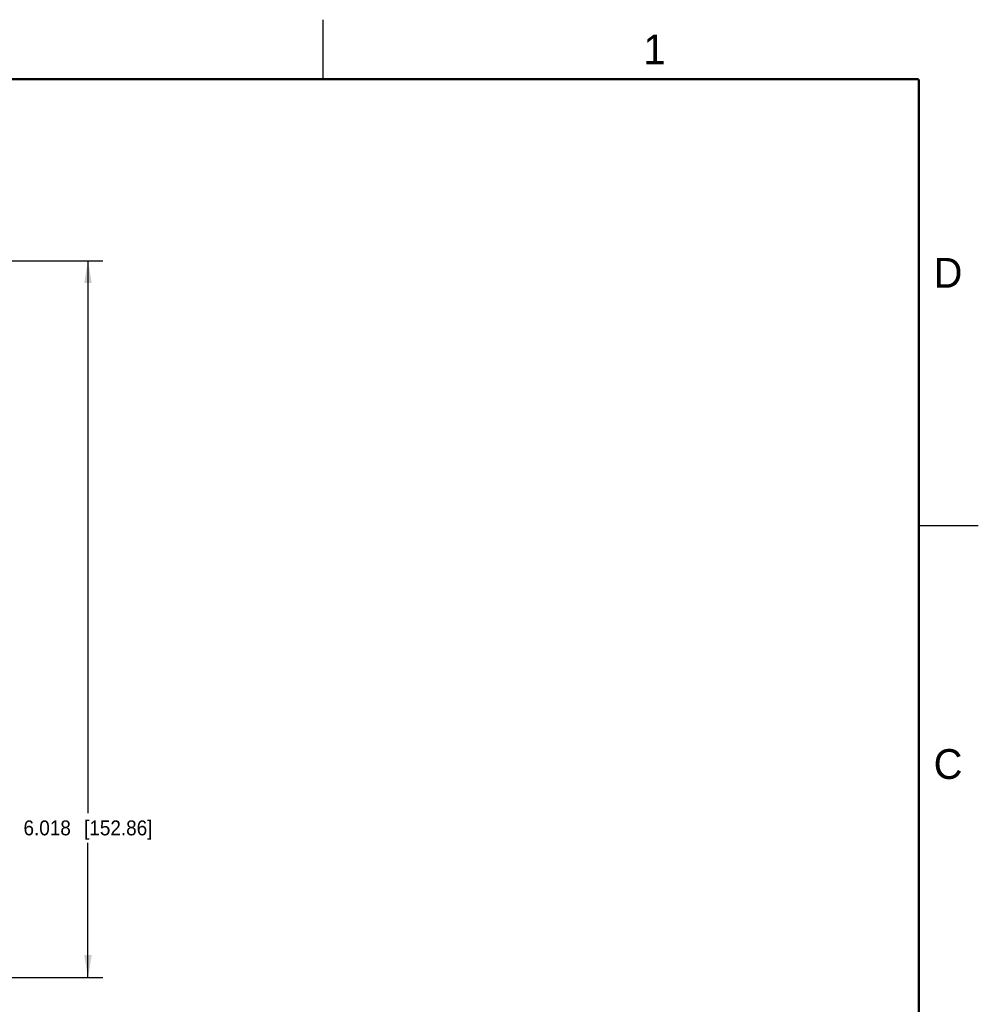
# Model space of a CAD drawing. Header units: inches. Extents: x 0 to 22, y 0 to 17.
# Tile 106 of 106: x 14 to 22, y 8.7 to 17. Entities that reach past the tile are written whole.
import ezdxf

# ---------------------------------------------------------------- set-up
doc = ezdxf.new("R2010")
doc.units = ezdxf.units.IN
doc.header["$LTSCALE"] = 1.21
doc.header["$MEASUREMENT"] = 0
doc.layers.get('0').update_dxf_attribs({"linetype": 'CONTINUOUS'})
doc.styles.get("Standard").update_dxf_attribs({"font": 'txt', "width": 0.95})
doc.styles.add('TEXTSTYLE_2', font='txt')
doc.dimstyles.new('DIMSTYLE_1', dxfattribs={"dimtxt": 0.125, "dimasz": 0.1875, "dimexe": 0.125, "dimexo": 0.0625, "dimgap": 0.0625, "dimtad": 0, "dimtih": 1, "dimtoh": 1, "dimdec": 3, "dimzin": 4, "dimdsep": 46, "dimtxsty": 'STANDARD', "dimblk": '_FILLED', "dimblk1": '_FILLED', "dimblk2": '_FILLED', "dimcen": 0.09, "dimadec": 3, "dimazin": 1, "dimtp": 0.001, "dimtm": 0.001, "dimtfac": 1, "dimtdec": 3, "dimtofl": 0, "dimtmove": 0, "dimatfit": 3, "dimldrblk": '_FILLED', "dimfxl": 1, "dimtolj": 1, "dimtzin": 4, "dimarcsym": 0})

# ---------------------------------------------------------------- blocks, each defined once
blk = doc.blocks.new('_FILLED')
at = {"color": 0, "linetype": 'BYBLOCK'}
blk.add_solid([(0, 0), (-1, 0.167), (-1, -0.167)], dxfattribs=at)
blk = doc.blocks.new('*D0')
at = {"color": 2, "linetype": 'CONTINUOUS'}
for p, q in [((10.8163, 14.9765), (14.6488, 14.9765)), ((14.5238, 14.9765), (14.5238, 10.3388)), ((14.5238, 8.9585), (14.5238, 10.0888)), ((10.4968, 8.9585), (14.6488, 8.9585))]:
    blk.add_line(p, q, dxfattribs=at)
at = {"color": 2, "linetype": 'CONTINUOUS', "xscale": 0.1875, "yscale": 0.1875, "zscale": 0.1875}
for p, rotation in [((14.5238, 14.9765), 90), ((14.5238, 8.9585), 270)]:
    blk.add_blockref('_FILLED', p, dxfattribs=dict(at, rotation=rotation))
at = {"color": 2, "linetype": 'CONTINUOUS', "insert": (14.5238, 10.2763), "char_height": 0.125, "width": 1.66875, "attachment_point": 2, "line_spacing_factor": 0.9}
blk.add_mtext('6.018{\\ftxt.shx;\\W1.000000;\\H0.125000; }[152.86]', dxfattribs=at)
blk = doc.blocks.new('*D1')
at = {"color": 2, "linetype": 'CONTINUOUS'}
for p, q in [((10.8163, 14.9765), (13.3988, 14.9765)), ((13.2738, 14.9765), (13.2738, 11.4815)), ((13.2738, 9.2535), (13.2738, 11.2315)), ((10.8113, 9.2535), (13.3988, 9.2535))]:
    blk.add_line(p, q, dxfattribs=at)
at = {"color": 2, "linetype": 'CONTINUOUS', "xscale": 0.1875, "yscale": 0.1875, "zscale": 0.1875}
for p, rotation in [((13.2738, 14.9765), 90), ((13.2738, 9.2535), 270)]:
    blk.add_blockref('_FILLED', p, dxfattribs=dict(at, rotation=rotation))
at = {"color": 2, "linetype": 'CONTINUOUS', "insert": (13.2738, 11.419), "char_height": 0.125, "width": 1.66875, "attachment_point": 2, "line_spacing_factor": 0.9}
blk.add_mtext('5.723{\\ftxt.shx;\\W1.000000;\\H0.125000; }[145.36]', dxfattribs=at)

msp = doc.modelspace()

# ---------------------------------------------------------------- linework, layer by layer
at = {"color": 2, "linetype": 'CONTINUOUS'}
for p, q in [((16.5, 16.5), (16.5, 17)), ((22, 12.75), (21.5, 12.75))]:
    msp.add_line(p, q, dxfattribs=at)
at = {"color": 2, "linetype": 'CONTINUOUS', "const_width": 0.02}
for points in [[(21.5, 16.5), (0.5, 16.5)], [(21.5, 0.5), (21.5, 16.5)]]:
    msp.add_lwpolyline(points, dxfattribs=at)

# ---------------------------------------------------------------- texts
at = {"color": 2, "linetype": 'CONTINUOUS', "char_height": 0.25, "width": 0.25, "attachment_point": 1, "line_spacing_factor": 0.9, "style": 'TEXTSTYLE_2'}
for s, insert in [('1', (19.1875, 16.875)), ('D', (21.625, 15)), ('C', (21.625, 10.875))]:
    msp.add_mtext(s, dxfattribs=dict(at, insert=insert))

# ---------------------------------------------------------------- dimensions: what is measured, and where the dimension line sits
at = {"color": 2, "linetype": 'CONTINUOUS'}
for base, p2, picture, middle in [((14.5238, 8.9585), (10.4343, 8.9585), '*D0', (14.5238, 10.2138)), ((13.2738, 9.2535), (10.7488, 9.2535), '*D1', (13.2738, 11.3565))]:
    dim = msp.add_linear_dim(base=base, p1=(10.7538, 14.9765), p2=p2, angle=270, dimstyle='DIMSTYLE_1', dxfattribs=at)
    dim.commit()
    dim.dimension.update_dxf_attribs({"geometry": picture, "text_midpoint": middle, "dimtype": 160})

doc.saveas('drawing.dxf')
